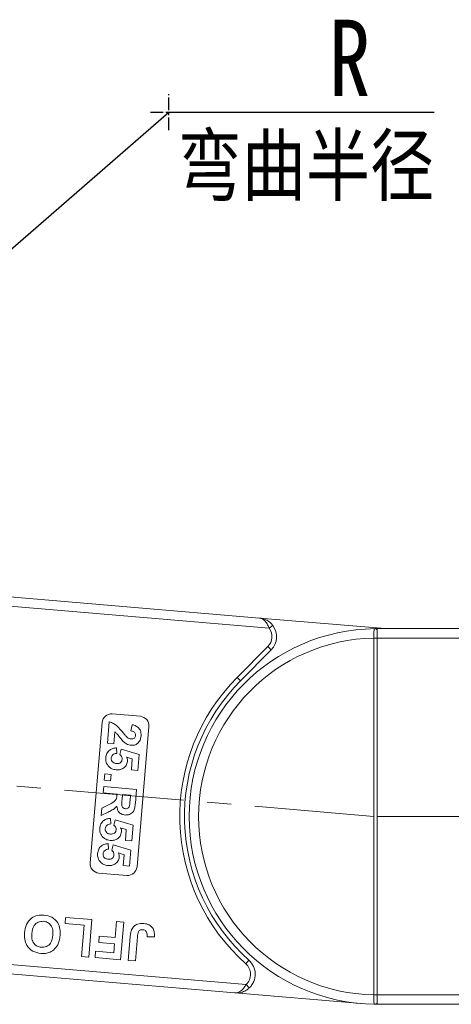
# Model space of a CAD drawing. Header units: millimetres. Extents: x 2628 to 3550, y -116 to 536.
# Tile 7 of 48: x 3011 to 3057, y 155 to 260. Entities that reach past the tile are written whole.
import ezdxf

# ---------------------------------------------------------------- set-up
doc = ezdxf.new("R2010")
doc.units = ezdxf.units.MM
doc.linetypes.add('CENTER', pattern=[0.6, 0.375, -0.075, 0.075, -0.075])
doc.linetypes.add('CENTERX2', pattern=[20.32, 12.7, -2.54, 2.54, -2.54])
doc.styles.get("Standard").update_dxf_attribs({"font": '仿宋_GB2312.ttf', "width": 0.8})
doc.styles.add('样式 1', font='仿宋_GB2312.ttf', dxfattribs={"width": 0.8, "height": 6})
doc.dimstyles.new('副本 ISO-35.1', dxfattribs={"dimtxt": 9, "dimasz": 7.5, "dimexe": 5, "dimexo": 0.625, "dimgap": 2.5, "dimtad": 1, "dimtxsty": 'Standard', "dimcen": 2.5, "dimadec": 0, "dimazin": 0, "dimtfac": 1, "dimtmove": 0, "dimatfit": 3, "dimfxl": 0, "dimarcsym": 0})

msp = doc.modelspace()

# ---------------------------------------------------------------- linework, layer by layer
at = {"color": 1, "linetype": 'CENTER', "ltscale": 3.556}
for p, q in [((3026.866, 247.825), (3026.866, 251.675)), ((3024.941, 249.75), (3028.791, 249.75))]:
    msp.add_line(p, q, dxfattribs=at)
at = {"color": 7, "linetype": 'Continuous', "lineweight": 15}
for p, q in [((3036.508, 195.883), (3004.889, 198.562)), ((3004.805, 197.566), (3037.538, 194.792)), ((3036.508, 195.883), (3049.882, 194.75)), ((3037.538, 194.792), (3037.937, 195.093)), ((3049.036, 194.63), (3049.036, 194.75)), ((3080.768, 194.75), (3049.036, 194.75)), ((3049.036, 193.75), (3049.036, 194.63)), ((3048.686, 193.751), (3048.686, 193.746)), ((3049.036, 193.746), (3048.686, 193.746)), ((3048.686, 193.746), (3048.686, 155.753)), ((3049.036, 193.746), (3049.036, 193.75)), ((3049.036, 193.75), (3081.886, 193.75)), ((3049.036, 155.753), (3049.036, 193.746)), ((3037.403, 192.832), (3034.146, 189.558)), ((3034.501, 189.206), (3037.757, 192.48)), ((3037.403, 192.832), (3037.757, 192.48)), ((3034.501, 189.206), (3034.146, 189.558)), ((3020.857, 185.668), (3023.847, 185.415)), ((3018.51, 169.809), (3019.777, 184.756)), ((3020.341, 182.54), (3020.535, 184.82)), ((3022.84, 183.859), (3022.963, 184.524)), ((3021.122, 183.779), (3021.012, 182.483)), ((3024.759, 184.334), (3023.492, 169.387)), ((3021.012, 182.483), (3020.341, 182.54)), ((3021.305, 182.053), (3021.331, 181.465)), ((3021.681, 181.341), (3021.813, 181.92)), ((3021.813, 181.92), (3023.708, 181.354)), ((3022.992, 180.873), (3022.381, 181.063)), ((3022.894, 179.712), (3022.992, 180.873)), ((3023.708, 181.354), (3023.565, 179.655)), ((3023.565, 179.655), (3022.894, 179.712)), ((3020.008, 178.605), (3020.065, 179.276)), ((3020.679, 178.549), (3020.008, 178.605)), ((3020.065, 179.276), (3020.736, 179.219)), ((3020.736, 179.219), (3020.679, 178.549)), ((3019.894, 177.264), (3019.951, 177.935)), ((3021.37, 177.139), (3019.894, 177.264)), ((3019.951, 177.935), (3023.439, 177.639)), ((3023.439, 177.639), (3023.315, 176.176)), ((3021.357, 176.989), (3021.37, 177.139)), ((3021.951, 177.09), (3021.905, 176.55)), ((3022.801, 177.018), (3021.951, 177.09)), ((3022.752, 176.448), (3022.801, 177.018)), ((3019.69, 174.85), (3019.756, 175.633)), ((3020.416, 175.214), (3019.69, 174.85)), ((3019.756, 175.633), (3020.59, 176.062)), ((3020.668, 174.542), (3020.695, 173.954)), ((3021.044, 173.83), (3021.176, 174.408)), ((3021.176, 174.408), (3023.072, 173.842)), ((3022.356, 173.361), (3021.745, 173.551)), ((3022.257, 172.2), (3022.356, 173.361)), ((3023.072, 173.842), (3022.928, 172.143)), ((3022.928, 172.143), (3022.257, 172.2)), ((3020.441, 171.859), (3020.467, 171.271)), ((3020.817, 171.147), (3020.949, 171.726)), ((3020.949, 171.726), (3022.845, 171.16)), ((3022.845, 171.16), (3022.701, 169.461)), ((3022.128, 170.679), (3021.518, 170.868)), ((3022.03, 169.518), (3022.128, 170.679)), ((3022.701, 169.461), (3022.03, 169.518)), ((3022.411, 168.475), (3019.422, 168.729)), ((3015.839, 163.345), (3015.896, 164.009)), ((3015.896, 164.009), (3018.706, 163.771)), ((3018.706, 163.771), (3018.368, 159.786)), ((3017.883, 163.172), (3015.839, 163.345)), ((3017.602, 159.851), (3017.883, 163.172)), ((3021.169, 161.864), (3021.312, 163.55)), ((3021.312, 163.55), (3022.079, 163.486)), ((3022.079, 163.486), (3021.741, 159.5)), ((3019.427, 161.343), (3019.483, 162.007)), ((3019.483, 162.007), (3021.169, 161.864)), ((3022.558, 159.431), (3022.771, 161.943)), ((3023.543, 161.945), (3023.325, 159.366)), ((3025.343, 161.922), (3024.572, 161.936)), ((3021.113, 161.2), (3019.427, 161.343)), ((3021.031, 160.229), (3021.113, 161.2)), ((3035.094, 156.863), (3001.596, 159.701)), ((3018.368, 159.786), (3017.602, 159.851)), ((3019.033, 159.729), (3019.089, 160.394)), ((3021.741, 159.5), (3019.033, 159.729)), ((3019.089, 160.394), (3021.031, 160.229)), ((3023.325, 159.366), (3022.558, 159.431)), ((3035.395, 159.447), (3035.063, 159.073)), ((3001.512, 158.705), (3033.896, 155.961)), ((3035.437, 156.499), (3035.094, 156.863)), ((3047.347, 154.821), (3033.896, 155.961)), ((3048.686, 155.753), (3048.686, 155.748)), ((3049.036, 155.753), (3048.686, 155.753)), ((3049.036, 155.75), (3049.036, 155.753)), ((3049.036, 155.75), (3049.036, 154.869)), ((3082.654, 155.75), (3049.036, 155.75)), ((3049.036, 154.75), (3048.801, 154.751)), ((3049.036, 154.869), (3049.036, 154.75)), ((3049.036, 154.75), (3081.536, 154.75))]:
    msp.add_line(p, q, dxfattribs=at)
at = {"color": 1, "linetype": 'CENTERX2', "lineweight": 13}
for p, q in [((3048.686, 174.75), (3003.2, 178.634)), ((3049.036, 174.75), (3469.883, 174.75))]:
    msp.add_line(p, q, dxfattribs=at)
at = {"color": 7, "linetype": 'Continuous', "lineweight": 15}
for centre, radius, start, end in [((3036.339, 193.89), 2, 315.15637, 36.96668), ((3049.036, 174.75), 20, 90.67353, 269.32647), ((3036.339, 193.89), 1.5, 315.15637, 36.96668), ((3048.8, 194.453), 0.295, 36.74973, 89.7268), ((3049.036, 174.75), 19, 91.05551, 268.94449), ((3048.774, 176.099), 17.652, 89.14787, 90.28404), ((3049.036, 174.75), 21, 135.15637, 228.28647), ((3049.036, 174.75), 20.5, 135.15637, 228.28647), ((3020.773, 184.671), 1, 85.15637, 175.15637), ((3023.762, 184.418), 1, 355.15637, 85.15637), ((3019.506, 169.725), 1, 175.15637, 265.15637), ((3022.496, 169.472), 1, 265.15637, 355.15637), ((3034.064, 157.954), 2, 313.34605, 48.28647), ((3034.064, 157.954), 1.5, 313.34605, 48.28647), ((3048.774, 173.372), 17.624, 269.71473, 270.8527), ((3048.8, 155.046), 0.295, 270.2732, 323.25027)]:
    msp.add_arc(centre, radius, start, end, dxfattribs=at)
for points, knots in [([(3036.508, 195.883), (3036.511, 195.883), (3036.522, 195.882), (3036.56, 195.878), (3036.605, 195.873), (3036.86, 195.834), (3037.247, 195.704), (3037.677, 195.404), (3037.865, 195.179), (3037.937, 195.093)], [0, 0, 0, 0, 0.0050875, 0.0203691, 0.0708073, 0.0890863, 0.5003107, 0.809226, 1, 1, 1, 1]), ([(3037.538, 194.792), (3037.515, 194.853), (3037.469, 194.977), (3037.379, 195.169), (3037.266, 195.363), (3037.161, 195.5), (3037.017, 195.656), (3036.871, 195.769), (3036.711, 195.84), (3036.633, 195.862), (3036.589, 195.872), (3036.563, 195.876), (3036.54, 195.879), (3036.526, 195.881), (3036.518, 195.882), (3036.512, 195.883), (3036.51, 195.883), (3036.508, 195.883)], [0, 0, 0, 0, 0.10102949, 0.20494614, 0.33716829, 0.47429709, 0.5161999, 0.74365074, 0.85308987, 0.91424801, 0.93216977, 0.96013693, 0.97654495, 0.98619361, 0.99469798, 0.99593178, 1, 1, 1, 1]), ([(3048.801, 194.748), (3048.789, 194.747), (3048.753, 194.743), (3048.716, 194.692), (3048.692, 194.557), (3048.684, 194.327), (3048.684, 194.044), (3048.686, 193.842), (3048.686, 193.751)], [0, 0, 0, 0, 0.0736104, 0.2252813, 0.4127189, 0.6160541, 0.826783, 1, 1, 1, 1]), ([(3049.036, 194.75), (3049.035, 194.75), (3048.966, 194.75), (3048.881, 194.749), (3048.813, 194.748), (3048.801, 194.748)], [0, 0, 0, 0, 0.0120871, 0.8246302, 1, 1, 1, 1]), ([(3020.535, 184.82), (3020.698, 184.773), (3021.024, 184.68), (3021.496, 184.29), (3021.77, 183.956), (3021.937, 183.752)], [0, 0, 0, 0, 0.2795508, 0.5593318, 1, 1, 1, 1]), ([(3022.963, 184.524), (3023.121, 184.487), (3023.436, 184.412), (3023.781, 184.093), (3023.927, 183.696), (3023.922, 183.442), (3023.92, 183.315)], [0, 0, 0, 0, 0.2807519, 0.5589701, 0.7792745, 1, 1, 1, 1]), ([(3022.034, 182.737), (3021.928, 182.853), (3021.753, 183.045), (3021.537, 183.333), (3021.355, 183.58), (3021.2, 183.713), (3021.122, 183.779)], [0, 0, 0, 0, 0.3399849, 0.5601859, 0.7803799, 1, 1, 1, 1]), ([(3021.937, 183.752), (3022.028, 183.638), (3022.19, 183.434), (3022.374, 183.251), (3022.455, 183.17)], [0, 0, 0, 0, 0.56023494, 1, 1, 1, 1]), ([(3023.34, 183.378), (3023.341, 183.427), (3023.342, 183.525), (3023.28, 183.662), (3023.119, 183.808), (3022.955, 183.838), (3022.84, 183.859)], [0, 0, 0, 0, 0.1872361, 0.3740839, 0.5606964, 1, 1, 1, 1]), ([(3022.88, 182.325), (3022.703, 182.363), (3022.386, 182.432), (3022.142, 182.644), (3022.034, 182.737)], [0, 0, 0, 0, 0.558458, 1, 1, 1, 1]), ([(3022.455, 183.17), (3022.522, 183.123), (3022.641, 183.04), (3022.784, 183.014), (3022.847, 183.003)], [0, 0, 0, 0, 0.5601166, 1, 1, 1, 1]), ([(3022.847, 183.003), (3022.913, 183.001), (3023.044, 182.997), (3023.216, 183.082), (3023.316, 183.224), (3023.332, 183.327), (3023.34, 183.378)], [0, 0, 0, 0, 0.2806635, 0.5594614, 0.7793655, 1, 1, 1, 1]), ([(3023.92, 183.315), (3023.897, 183.165), (3023.852, 182.865), (3023.587, 182.52), (3023.238, 182.327), (3023, 182.326), (3022.88, 182.325)], [0, 0, 0, 0, 0.28056822, 0.55975014, 0.7797946, 1, 1, 1, 1]), ([(3020.166, 181), (3020.193, 181.159), (3020.247, 181.478), (3020.555, 181.828), (3020.928, 182.015), (3021.179, 182.04), (3021.305, 182.053)], [0, 0, 0, 0, 0.2799484, 0.5590305, 0.7793307, 1, 1, 1, 1]), ([(3021.331, 181.465), (3021.253, 181.457), (3021.098, 181.44), (3020.911, 181.32), (3020.784, 181.16), (3020.761, 181.039), (3020.75, 180.979)], [0, 0, 0, 0, 0.28029954, 0.55996113, 0.78004238, 1, 1, 1, 1]), ([(3020.535, 180.026), (3020.401, 180.184), (3020.161, 180.469), (3020.164, 180.837), (3020.166, 181)], [0, 0, 0, 0, 0.5583531, 1, 1, 1, 1]), ([(3020.75, 180.979), (3020.752, 180.892), (3020.757, 180.72), (3020.903, 180.515), (3021.103, 180.414), (3021.236, 180.396), (3021.302, 180.387)], [0, 0, 0, 0, 0.2795727, 0.5586639, 0.7789233, 1, 1, 1, 1]), ([(3022.476, 180.621), (3022.441, 180.465), (3022.37, 180.152), (3022.021, 179.849), (3021.635, 179.706), (3021.385, 179.712), (3021.26, 179.715)], [0, 0, 0, 0, 0.2790069, 0.5586194, 0.7790735, 1, 1, 1, 1]), ([(3021.302, 180.387), (3021.382, 180.384), (3021.541, 180.379), (3021.75, 180.476), (3021.877, 180.644), (3021.898, 180.768), (3021.908, 180.83)], [0, 0, 0, 0, 0.2808976, 0.5594604, 0.779497, 1, 1, 1, 1]), ([(3021.908, 180.83), (3021.908, 180.885), (3021.907, 180.993), (3021.833, 181.176), (3021.739, 181.279), (3021.681, 181.341)], [0, 0, 0, 0, 0.2799631, 0.5600652, 1, 1, 1, 1]), ([(3022.381, 181.063), (3022.416, 180.984), (3022.477, 180.842), (3022.476, 180.689), (3022.476, 180.621)], [0, 0, 0, 0, 0.55988791, 1, 1, 1, 1]), ([(3021.26, 179.715), (3021.11, 179.741), (3020.843, 179.787), (3020.629, 179.953), (3020.535, 180.026)], [0, 0, 0, 0, 0.5595341, 1, 1, 1, 1]), ([(3020.59, 176.062), (3020.812, 176.17), (3021.121, 176.32), (3021.336, 176.706), (3021.35, 176.894), (3021.357, 176.989)], [0, 0, 0, 0, 0.56102154, 0.77929526, 1, 1, 1, 1]), ([(3021.905, 176.55), (3021.882, 176.353), (3021.853, 176.107), (3021.905, 175.813), (3021.987, 175.685), (3022.113, 175.6), (3022.211, 175.585), (3022.26, 175.577)], [0, 0, 0, 0, 0.5009624, 0.6257853, 0.7504363, 0.8750317, 1, 1, 1, 1]), ([(3023.315, 176.176), (3023.299, 176.017), (3023.267, 175.702), (3023.149, 175.305), (3022.92, 175.077), (3022.638, 174.918), (3022.395, 174.91), (3022.234, 174.904)], [0, 0, 0, 0, 0.2511432, 0.5005272, 0.6257353, 0.7510496, 1, 1, 1, 1]), ([(3022.696, 175.916), (3022.709, 176.015), (3022.731, 176.192), (3022.746, 176.369), (3022.752, 176.448)], [0, 0, 0, 0, 0.5599213, 1, 1, 1, 1]), ([(3021.349, 175.86), (3021.264, 175.76), (3021.125, 175.596), (3020.869, 175.437), (3020.645, 175.32), (3020.492, 175.249), (3020.416, 175.214)], [0, 0, 0, 0, 0.3395791, 0.5595909, 0.7797866, 1, 1, 1, 1]), ([(3022.234, 174.904), (3022.1, 174.927), (3021.833, 174.973), (3021.534, 175.227), (3021.385, 175.544), (3021.361, 175.755), (3021.349, 175.86)], [0, 0, 0, 0, 0.27995365, 0.55893293, 0.77917352, 1, 1, 1, 1]), ([(3022.26, 175.577), (3022.317, 175.577), (3022.432, 175.577), (3022.615, 175.689), (3022.665, 175.83), (3022.696, 175.916)], [0, 0, 0, 0, 0.2811289, 0.561183, 1, 1, 1, 1]), ([(3019.529, 173.488), (3019.557, 173.648), (3019.611, 173.966), (3019.918, 174.316), (3020.291, 174.504), (3020.543, 174.529), (3020.668, 174.542)], [0, 0, 0, 0, 0.2799484, 0.5590305, 0.7793307, 1, 1, 1, 1]), ([(3019.899, 172.514), (3019.765, 172.673), (3019.524, 172.957), (3019.528, 173.326), (3019.529, 173.488)], [0, 0, 0, 0, 0.5583531, 1, 1, 1, 1]), ([(3020.695, 173.954), (3020.617, 173.945), (3020.461, 173.929), (3020.275, 173.808), (3020.147, 173.648), (3020.125, 173.527), (3020.113, 173.467)], [0, 0, 0, 0, 0.2802995, 0.5599611, 0.7800424, 1, 1, 1, 1]), ([(3020.113, 173.467), (3020.116, 173.381), (3020.121, 173.209), (3020.267, 173.004), (3020.466, 172.903), (3020.599, 172.885), (3020.666, 172.876)], [0, 0, 0, 0, 0.2795727, 0.5586639, 0.7789233, 1, 1, 1, 1]), ([(3021.839, 173.11), (3021.804, 172.953), (3021.734, 172.641), (3021.384, 172.338), (3020.998, 172.195), (3020.749, 172.201), (3020.624, 172.204)], [0, 0, 0, 0, 0.2790069, 0.5586194, 0.7790735, 1, 1, 1, 1]), ([(3020.666, 172.876), (3020.746, 172.873), (3020.905, 172.867), (3021.114, 172.965), (3021.241, 173.133), (3021.261, 173.257), (3021.271, 173.319)], [0, 0, 0, 0, 0.2808976, 0.5594604, 0.779497, 1, 1, 1, 1]), ([(3021.271, 173.319), (3021.271, 173.373), (3021.271, 173.482), (3021.197, 173.665), (3021.102, 173.767), (3021.044, 173.83)], [0, 0, 0, 0, 0.27996309, 0.5600652, 1, 1, 1, 1]), ([(3021.745, 173.551), (3021.779, 173.472), (3021.841, 173.331), (3021.84, 173.177), (3021.839, 173.11)], [0, 0, 0, 0, 0.5598879, 1, 1, 1, 1]), ([(3020.624, 172.204), (3020.474, 172.229), (3020.206, 172.275), (3019.993, 172.441), (3019.899, 172.514)], [0, 0, 0, 0, 0.5595341, 1, 1, 1, 1]), ([(3019.302, 170.806), (3019.329, 170.965), (3019.383, 171.284), (3019.691, 171.633), (3020.064, 171.821), (3020.315, 171.846), (3020.441, 171.859)], [0, 0, 0, 0, 0.2799484, 0.5590305, 0.7793307, 1, 1, 1, 1]), ([(3020.467, 171.271), (3020.39, 171.263), (3020.234, 171.246), (3020.047, 171.126), (3019.92, 170.966), (3019.897, 170.845), (3019.886, 170.784)], [0, 0, 0, 0, 0.28029954, 0.55996113, 0.78004238, 1, 1, 1, 1]), ([(3021.044, 170.636), (3021.044, 170.69), (3021.043, 170.799), (3020.969, 170.982), (3020.875, 171.085), (3020.817, 171.147)], [0, 0, 0, 0, 0.2799631, 0.5600652, 1, 1, 1, 1]), ([(3019.671, 169.831), (3019.537, 169.99), (3019.297, 170.274), (3019.301, 170.643), (3019.302, 170.806)], [0, 0, 0, 0, 0.5583531, 1, 1, 1, 1]), ([(3019.886, 170.784), (3019.888, 170.698), (3019.893, 170.526), (3020.039, 170.321), (3020.239, 170.22), (3020.372, 170.202), (3020.439, 170.193)], [0, 0, 0, 0, 0.2795727, 0.5586639, 0.7789233, 1, 1, 1, 1]), ([(3021.612, 170.427), (3021.577, 170.271), (3021.507, 169.958), (3021.157, 169.655), (3020.771, 169.512), (3020.521, 169.518), (3020.396, 169.521)], [0, 0, 0, 0, 0.2790069, 0.5586194, 0.7790735, 1, 1, 1, 1]), ([(3020.439, 170.193), (3020.518, 170.19), (3020.677, 170.184), (3020.886, 170.282), (3021.013, 170.45), (3021.034, 170.574), (3021.044, 170.636)], [0, 0, 0, 0, 0.28089762, 0.55946036, 0.77949703, 1, 1, 1, 1]), ([(3021.518, 170.868), (3021.552, 170.789), (3021.614, 170.648), (3021.612, 170.495), (3021.612, 170.427)], [0, 0, 0, 0, 0.5598879, 1, 1, 1, 1]), ([(3020.396, 169.521), (3020.247, 169.547), (3019.979, 169.593), (3019.765, 169.758), (3019.671, 169.831)], [0, 0, 0, 0, 0.5595341, 1, 1, 1, 1]), ([(3011.537, 162.377), (3011.582, 162.67), (3011.671, 163.255), (3012.196, 163.93), (3012.897, 164.265), (3013.362, 164.259), (3013.595, 164.256)], [0, 0, 0, 0, 0.280551, 0.5594882, 0.779434, 1, 1, 1, 1]), ([(3013.54, 163.591), (3013.349, 163.583), (3012.966, 163.566), (3012.424, 163.082), (3012.348, 162.592), (3012.302, 162.293)], [0, 0, 0, 0, 0.2799912, 0.5597684, 1, 1, 1, 1]), ([(3014.551, 162.114), (3014.558, 162.303), (3014.572, 162.681), (3014.362, 163.182), (3013.981, 163.509), (3013.687, 163.564), (3013.54, 163.591)], [0, 0, 0, 0, 0.2810208, 0.5601162, 0.7799393, 1, 1, 1, 1]), ([(3013.595, 164.256), (3013.887, 164.204), (3014.471, 164.101), (3015.085, 163.493), (3015.34, 162.769), (3015.327, 162.307), (3015.32, 162.075)], [0, 0, 0, 0, 0.2799425, 0.558704, 0.7790449, 1, 1, 1, 1]), ([(3022.771, 161.943), (3022.784, 162.087), (3022.808, 162.342), (3022.887, 162.586), (3022.923, 162.693)], [0, 0, 0, 0, 0.5602943, 1, 1, 1, 1]), ([(3022.923, 162.693), (3022.996, 162.821), (3023.144, 163.075), (3023.61, 163.359), (3023.992, 163.357), (3024.224, 163.355)], [0, 0, 0, 0, 0.2801216, 0.5603549, 1, 1, 1, 1]), ([(3024.118, 162.695), (3024.025, 162.697), (3023.886, 162.699), (3023.723, 162.602), (3023.576, 162.364), (3023.558, 162.131), (3023.543, 161.945)], [0, 0, 0, 0, 0.2493961, 0.3744258, 0.4994543, 1, 1, 1, 1]), ([(3024.51, 162.441), (3024.487, 162.48), (3024.439, 162.558), (3024.307, 162.662), (3024.19, 162.682), (3024.118, 162.695)], [0, 0, 0, 0, 0.2806722, 0.5608436, 1, 1, 1, 1]), ([(3024.224, 163.355), (3024.417, 163.324), (3024.802, 163.262), (3025.215, 162.864), (3025.358, 162.378), (3025.348, 162.074), (3025.343, 161.922)], [0, 0, 0, 0, 0.2802457, 0.5584161, 0.7788266, 1, 1, 1, 1]), ([(3013.26, 160.167), (3012.965, 160.22), (3012.377, 160.327), (3011.765, 160.946), (3011.515, 161.678), (3011.53, 162.144), (3011.537, 162.377)], [0, 0, 0, 0, 0.2798307, 0.5586691, 0.7790056, 1, 1, 1, 1]), ([(3012.302, 162.293), (3012.294, 162.105), (3012.279, 161.73), (3012.479, 161.225), (3012.867, 160.907), (3013.16, 160.857), (3013.306, 160.832)], [0, 0, 0, 0, 0.2810873, 0.5600131, 0.7796914, 1, 1, 1, 1]), ([(3013.306, 160.832), (3013.498, 160.838), (3013.88, 160.849), (3014.43, 161.324), (3014.505, 161.814), (3014.551, 162.114)], [0, 0, 0, 0, 0.2802778, 0.5598769, 1, 1, 1, 1]), ([(3015.32, 162.075), (3015.298, 161.881), (3015.259, 161.535), (3015.118, 161.217), (3015.056, 161.077)], [0, 0, 0, 0, 0.5601708, 1, 1, 1, 1]), ([(3024.572, 161.936), (3024.576, 162.033), (3024.583, 162.205), (3024.532, 162.369), (3024.51, 162.441)], [0, 0, 0, 0, 0.561018, 1, 1, 1, 1]), ([(3015.056, 161.077), (3014.92, 160.875), (3014.678, 160.514), (3014.285, 160.332), (3014.113, 160.252)], [0, 0, 0, 0, 0.5599557, 1, 1, 1, 1]), ([(3014.113, 160.252), (3013.956, 160.213), (3013.675, 160.144), (3013.387, 160.16), (3013.26, 160.167)], [0, 0, 0, 0, 0.5595644, 1, 1, 1, 1]), ([(3033.896, 155.961), (3033.897, 155.961), (3033.9, 155.961), (3033.905, 155.96), (3033.914, 155.96), (3033.928, 155.959), (3033.951, 155.958), (3033.977, 155.958), (3034.023, 155.96), (3034.103, 155.969), (3034.273, 156.012), (3034.436, 156.098), (3034.658, 156.27), (3034.869, 156.488), (3035.026, 156.75), (3035.094, 156.863)], [0, 0, 0, 0, 0.0040759, 0.005312, 0.0138325, 0.0234994, 0.0399385, 0.0679586, 0.0859142, 0.1471881, 0.2568342, 0.4847154, 0.5266974, 0.7953711, 1, 1, 1, 1]), ([(3033.896, 155.961), (3033.898, 155.961), (3033.909, 155.96), (3033.947, 155.957), (3033.993, 155.955), (3034.251, 155.95), (3034.654, 156.012), (3035.128, 156.236), (3035.352, 156.426), (3035.437, 156.499)], [0, 0, 0, 0, 0.0050875, 0.0203691, 0.0708073, 0.0890863, 0.5003107, 0.809226, 1, 1, 1, 1]), ([(3048.686, 155.748), (3048.686, 155.736), (3048.685, 155.611), (3048.684, 155.375), (3048.685, 155.084), (3048.7, 154.871), (3048.732, 154.765), (3048.782, 154.755), (3048.801, 154.751)], [0, 0, 0, 0, 0.0234843, 0.2373073, 0.4510924, 0.6637685, 0.8705553, 1, 1, 1, 1]), ([(3048.801, 154.751), (3048.813, 154.751), (3048.881, 154.75), (3048.966, 154.75), (3049.035, 154.75), (3049.036, 154.75)], [0, 0, 0, 0, 0.1753698, 0.9879129, 1, 1, 1, 1])]:
    msp.add_open_spline(points, degree=3, knots=knots, dxfattribs=at)

# ---------------------------------------------------------------- texts
at = {"color": 5, "lineweight": 9, "ltscale": 10, "attachment_point": 3, "style": '样式 1'}
for s, width, heights, insert, char_height in [('R', 7.42965, [3.963], (3048.305, 259.59), 8.125), ('弯曲半径 ', 32.45876, [0], (3055.098, 247.206), 6.25)]:
    msp.add_mtext_dynamic_manual_height_columns(s, width=width, gutter_width=12.5, heights=heights, dxfattribs=dict(at, insert=insert, char_height=char_height))

# ---------------------------------------------------------------- leaders
at = {"color": 5, "lineweight": 9}
msp.add_leader([(2970.34, 200.532), (3026.866, 249.75), (3055.11, 249.75)], dimstyle='副本 ISO-35.1', override={"dimgap": 2.5, "dimtad": 0}, dxfattribs=at)

doc.saveas('drawing.dxf')
